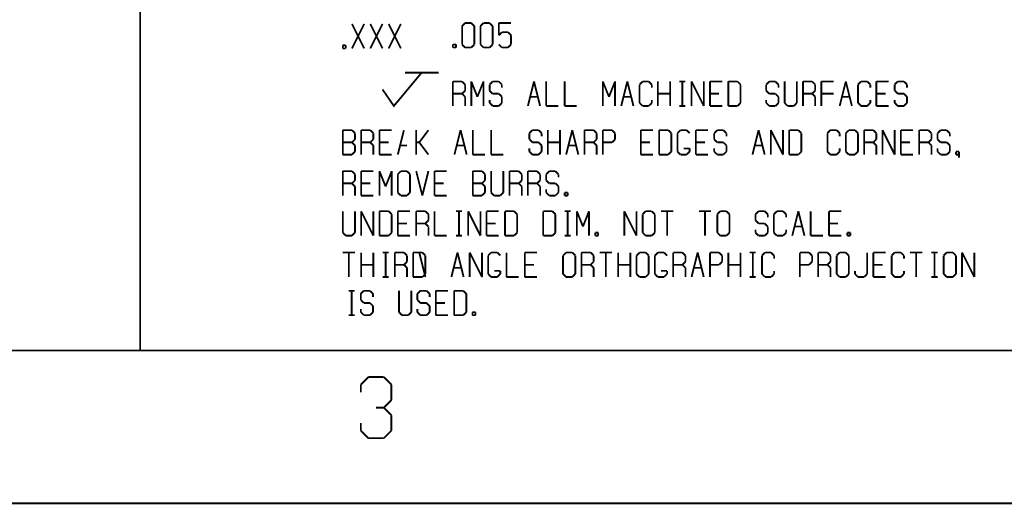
# Model space of a CAD drawing. Extents: x -16.7 to 17.3, y -13.5 to 8.5.
# Tile 24 of 37: x 5.5 to 8.7, y -13.5 to -11.9. Entities that reach past the tile are written whole.
import ezdxf

# ---------------------------------------------------------------- set-up
doc = ezdxf.new("R2010")
doc.units = 0
doc.layers.add('FAB_ART', color=2, linetype='CONTINUOUS')

msp = doc.modelspace()

# ---------------------------------------------------------------- linework, layer by layer
at = {"layer": 'FAB_ART', "const_width": 0.006}
for points in [[(-16.6865, -13.509), (17.3135, -13.509), (17.3135, 8.491), (-16.6865, 8.491), (-16.6865, -13.509)], [(-16.1835, -13.009), (16.5805, -13.009), (16.5805, 8.058), (-16.1835, 8.058), (-16.1835, -13.009)], [(5.8785, -10.292), (5.8785, -13.012)], [(6.9405, -11.939), (6.9305, -11.949)], [(6.9605, -11.939), (6.9405, -11.939)], [(6.9705, -11.949), (6.9605, -11.939)], [(7.0005, -11.939), (6.9905, -11.949)], [(7.0205, -11.939), (7.0005, -11.939)], [(7.0305, -11.949), (7.0205, -11.939)], [(7.0505, -11.939), (7.0505, -11.979)], [(7.0905, -11.939), (7.0505, -11.939)], [(6.5705, -12.022), (6.6105, -11.942)], [(6.5705, -11.942), (6.6105, -12.022)], [(6.6305, -12.022), (6.6705, -11.942)], [(6.6305, -11.942), (6.6705, -12.022)], [(6.6905, -12.022), (6.7305, -11.942)], [(6.6905, -11.942), (6.7305, -12.022)], [(6.9305, -11.949), (6.9305, -12.009)], [(6.9705, -12.009), (6.9705, -11.949)], [(6.9905, -11.949), (6.9905, -12.009)], [(7.0305, -12.009), (7.0305, -11.949)], [(7.0505, -11.979), (7.0605, -11.969)], [(7.0605, -11.969), (7.0805, -11.969)], [(7.0805, -11.969), (7.0905, -11.979)], [(7.0905, -11.979), (7.0905, -12.009)], [(6.5405, -12.012), (6.5505, -12.012)], [(6.5405, -12.022), (6.5405, -12.012)], [(6.5505, -12.022), (6.5405, -12.022)], [(6.5505, -12.012), (6.5505, -12.022)], [(6.9005, -12.009), (6.9105, -12.009)], [(6.9005, -12.019), (6.9005, -12.009)], [(6.9105, -12.019), (6.9005, -12.019)], [(6.9105, -12.009), (6.9105, -12.019)], [(6.9305, -12.009), (6.9405, -12.019)], [(6.9405, -12.019), (6.9605, -12.019)], [(6.9605, -12.019), (6.9705, -12.009)], [(6.9905, -12.009), (7.0005, -12.019)], [(7.0005, -12.019), (7.0205, -12.019)], [(7.0205, -12.019), (7.0305, -12.009)], [(7.0605, -12.019), (7.0505, -12.009)], [(7.0805, -12.019), (7.0605, -12.019)], [(7.0905, -12.009), (7.0805, -12.019)], [(6.6705, -12.156), (6.7075, -12.21), (6.7985, -12.101)], [(6.7435, -12.101), (6.8535, -12.101)], [(6.9005, -12.13), (6.9305, -12.13)], [(6.9005, -12.21), (6.9005, -12.13)], [(6.9305, -12.13), (6.9405, -12.14)], [(6.9605, -12.13), (6.9805, -12.18)], [(6.9605, -12.21), (6.9605, -12.13)], [(6.9805, -12.18), (7.0005, -12.13)], [(7.0005, -12.13), (7.0005, -12.21)], [(7.0205, -12.14), (7.0305, -12.13)], [(7.0305, -12.13), (7.0505, -12.13)], [(7.0505, -12.13), (7.0605, -12.14)], [(7.1455, -12.21), (7.1655, -12.13)], [(7.1655, -12.13), (7.1855, -12.21)], [(7.2055, -12.13), (7.2055, -12.21)], [(7.2655, -12.13), (7.2655, -12.21)], [(7.3905, -12.13), (7.4105, -12.18)], [(7.3905, -12.21), (7.3905, -12.13)], [(7.4105, -12.18), (7.4305, -12.13)], [(7.4305, -12.13), (7.4305, -12.21)], [(7.4505, -12.21), (7.4705, -12.13)], [(7.4705, -12.13), (7.4905, -12.21)], [(7.5205, -12.13), (7.5105, -12.14)], [(7.5405, -12.13), (7.5205, -12.13)], [(7.5505, -12.14), (7.5405, -12.13)], [(7.5705, -12.13), (7.5705, -12.21)], [(7.6105, -12.13), (7.6105, -12.21)], [(7.6405, -12.13), (7.6605, -12.13)], [(7.6505, -12.13), (7.6505, -12.21)], [(7.6805, -12.13), (7.7205, -12.21)], [(7.6805, -12.21), (7.6805, -12.13)], [(7.7205, -12.21), (7.7205, -12.13)], [(7.7405, -12.13), (7.7405, -12.21)], [(7.7805, -12.13), (7.7405, -12.13)], [(7.8005, -12.13), (7.8305, -12.13)], [(7.8005, -12.21), (7.8005, -12.13)], [(7.8305, -12.13), (7.8405, -12.14)], [(7.9245, -12.14), (7.9345, -12.13)], [(7.9345, -12.13), (7.9545, -12.13)], [(7.9545, -12.13), (7.9645, -12.14)], [(7.9845, -12.13), (7.9845, -12.2)], [(8.0245, -12.2), (8.0245, -12.13)], [(8.0445, -12.13), (8.0745, -12.13)], [(8.0445, -12.21), (8.0445, -12.13)], [(8.0745, -12.13), (8.0845, -12.14)], [(8.1045, -12.13), (8.1045, -12.21)], [(8.1445, -12.13), (8.1045, -12.13)], [(8.1645, -12.21), (8.1845, -12.13)], [(8.1845, -12.13), (8.2045, -12.21)], [(8.2345, -12.13), (8.2245, -12.14)], [(8.2545, -12.13), (8.2345, -12.13)], [(8.2645, -12.14), (8.2545, -12.13)], [(8.2845, -12.13), (8.2845, -12.21)], [(8.3245, -12.13), (8.2845, -12.13)], [(8.3445, -12.14), (8.3545, -12.13)], [(8.3545, -12.13), (8.3745, -12.13)], [(8.3745, -12.13), (8.3845, -12.14)], [(6.9405, -12.16), (6.9305, -12.17)], [(6.9405, -12.14), (6.9405, -12.16)], [(7.0205, -12.16), (7.0205, -12.14)], [(7.0305, -12.17), (7.0205, -12.16)], [(7.0605, -12.14), (7.0605, -12.15)], [(7.5105, -12.14), (7.5105, -12.2)], [(7.5505, -12.15), (7.5505, -12.14)], [(7.8405, -12.14), (7.8405, -12.2)], [(7.9245, -12.16), (7.9245, -12.14)], [(7.9345, -12.17), (7.9245, -12.16)], [(7.9645, -12.14), (7.9645, -12.15)], [(8.0845, -12.16), (8.0745, -12.17)], [(8.0845, -12.14), (8.0845, -12.16)], [(8.2245, -12.14), (8.2245, -12.2)], [(8.2645, -12.15), (8.2645, -12.14)], [(8.3445, -12.16), (8.3445, -12.14)], [(8.3545, -12.17), (8.3445, -12.16)], [(8.3845, -12.14), (8.3845, -12.15)], [(6.9305, -12.17), (6.9005, -12.17)], [(6.9305, -12.17), (6.9405, -12.18)], [(6.9405, -12.18), (6.9405, -12.21)], [(7.0205, -12.19), (7.0205, -12.2)], [(7.0505, -12.17), (7.0305, -12.17)], [(7.0605, -12.18), (7.0505, -12.17)], [(7.0605, -12.2), (7.0605, -12.18)], [(7.1555, -12.18), (7.1755, -12.18)], [(7.4605, -12.18), (7.4805, -12.18)], [(7.5505, -12.2), (7.5505, -12.19)], [(7.5705, -12.17), (7.6105, -12.17)], [(7.7405, -12.17), (7.7705, -12.17)], [(7.9245, -12.19), (7.9245, -12.2)], [(7.9545, -12.17), (7.9345, -12.17)], [(7.9645, -12.18), (7.9545, -12.17)], [(7.9645, -12.2), (7.9645, -12.18)], [(8.0745, -12.17), (8.0445, -12.17)], [(8.0745, -12.17), (8.0845, -12.18)], [(8.0845, -12.18), (8.0845, -12.21)], [(8.1045, -12.17), (8.1045, -12.21)], [(8.1045, -12.17), (8.1445, -12.17)], [(8.1745, -12.18), (8.1945, -12.18)], [(8.2645, -12.2), (8.2645, -12.19)], [(8.2845, -12.17), (8.3145, -12.17)], [(8.3445, -12.19), (8.3445, -12.2)], [(8.3745, -12.17), (8.3545, -12.17)], [(8.3845, -12.18), (8.3745, -12.17)], [(8.3845, -12.2), (8.3845, -12.18)], [(7.0205, -12.2), (7.0305, -12.21)], [(7.0305, -12.21), (7.0505, -12.21)], [(7.0505, -12.21), (7.0605, -12.2)], [(7.2055, -12.21), (7.2455, -12.21)], [(7.2655, -12.21), (7.3055, -12.21)], [(7.5105, -12.2), (7.5205, -12.21)], [(7.5205, -12.21), (7.5405, -12.21)], [(7.5405, -12.21), (7.5505, -12.2)], [(7.6405, -12.21), (7.6605, -12.21)], [(7.7405, -12.21), (7.7805, -12.21)], [(7.8305, -12.21), (7.8005, -12.21)], [(7.8405, -12.2), (7.8305, -12.21)], [(7.9245, -12.2), (7.9345, -12.21)], [(7.9345, -12.21), (7.9545, -12.21)], [(7.9545, -12.21), (7.9645, -12.2)], [(7.9845, -12.2), (7.9945, -12.21)], [(7.9945, -12.21), (8.0145, -12.21)], [(8.0145, -12.21), (8.0245, -12.2)], [(8.2245, -12.2), (8.2345, -12.21)], [(8.2345, -12.21), (8.2545, -12.21)], [(8.2545, -12.21), (8.2645, -12.2)], [(8.2845, -12.21), (8.3245, -12.21)], [(8.3445, -12.2), (8.3545, -12.21)], [(8.3545, -12.21), (8.3745, -12.21)], [(8.3745, -12.21), (8.3845, -12.2)], [(6.5405, -12.289), (6.5705, -12.289)], [(6.5405, -12.369), (6.5405, -12.289)], [(6.5705, -12.289), (6.5805, -12.299)], [(6.6005, -12.289), (6.6305, -12.289)], [(6.6005, -12.369), (6.6005, -12.289)], [(6.6305, -12.289), (6.6405, -12.299)], [(6.6605, -12.289), (6.6605, -12.369)], [(6.7005, -12.289), (6.6605, -12.289)], [(6.7205, -12.369), (6.7405, -12.289)], [(6.7805, -12.289), (6.7805, -12.369)], [(6.8205, -12.289), (6.7905, -12.329)], [(6.9055, -12.369), (6.9255, -12.289)], [(6.9255, -12.289), (6.9455, -12.369)], [(6.9655, -12.289), (6.9655, -12.369)], [(7.0255, -12.289), (7.0255, -12.369)], [(7.1505, -12.299), (7.1605, -12.289)], [(7.1605, -12.289), (7.1805, -12.289)], [(7.1805, -12.289), (7.1905, -12.299)], [(7.2105, -12.289), (7.2105, -12.369)], [(7.2505, -12.289), (7.2505, -12.369)], [(7.2705, -12.369), (7.2905, -12.289)], [(7.2905, -12.289), (7.3105, -12.369)], [(7.3305, -12.289), (7.3605, -12.289)], [(7.3305, -12.369), (7.3305, -12.289)], [(7.3605, -12.289), (7.3705, -12.299)], [(7.3905, -12.289), (7.4205, -12.289)], [(7.3905, -12.369), (7.3905, -12.289)], [(7.4205, -12.289), (7.4305, -12.299)], [(7.5145, -12.289), (7.5145, -12.369)], [(7.5545, -12.289), (7.5145, -12.289)], [(7.5745, -12.289), (7.6045, -12.289)], [(7.5745, -12.369), (7.5745, -12.289)], [(7.6045, -12.289), (7.6145, -12.299)], [(7.6445, -12.289), (7.6345, -12.299)], [(7.6645, -12.289), (7.6445, -12.289)], [(7.6745, -12.299), (7.6645, -12.289)], [(7.6945, -12.289), (7.6945, -12.369)], [(7.7345, -12.289), (7.6945, -12.289)], [(7.7545, -12.299), (7.7645, -12.289)], [(7.7645, -12.289), (7.7845, -12.289)], [(7.7845, -12.289), (7.7945, -12.299)], [(7.8795, -12.369), (7.8995, -12.289)], [(7.8995, -12.289), (7.9195, -12.369)], [(7.9395, -12.289), (7.9795, -12.369)], [(7.9395, -12.369), (7.9395, -12.289)], [(7.9795, -12.369), (7.9795, -12.289)], [(7.9995, -12.289), (8.0295, -12.289)], [(7.9995, -12.369), (7.9995, -12.289)], [(8.0295, -12.289), (8.0395, -12.299)], [(8.1345, -12.289), (8.1245, -12.299)], [(8.1545, -12.289), (8.1345, -12.289)], [(8.1645, -12.299), (8.1545, -12.289)], [(8.1845, -12.299), (8.1945, -12.289)], [(8.1945, -12.289), (8.2145, -12.289)], [(8.2145, -12.289), (8.2245, -12.299)], [(8.2445, -12.289), (8.2745, -12.289)], [(8.2445, -12.369), (8.2445, -12.289)], [(8.2745, -12.289), (8.2845, -12.299)], [(8.3045, -12.289), (8.3445, -12.369)], [(8.3045, -12.369), (8.3045, -12.289)], [(8.3445, -12.369), (8.3445, -12.289)], [(8.3645, -12.289), (8.3645, -12.369)], [(8.4045, -12.289), (8.3645, -12.289)], [(8.4245, -12.289), (8.4545, -12.289)], [(8.4245, -12.369), (8.4245, -12.289)], [(8.4545, -12.289), (8.4645, -12.299)], [(8.4845, -12.299), (8.4945, -12.289)], [(8.4945, -12.289), (8.5145, -12.289)], [(8.5145, -12.289), (8.5245, -12.299)], [(6.5805, -12.319), (6.5705, -12.329)], [(6.5805, -12.299), (6.5805, -12.319)], [(6.6405, -12.319), (6.6305, -12.329)], [(6.6405, -12.299), (6.6405, -12.319)], [(7.1505, -12.319), (7.1505, -12.299)], [(7.1605, -12.329), (7.1505, -12.319)], [(7.1905, -12.299), (7.1905, -12.309)], [(7.3705, -12.319), (7.3605, -12.329)], [(7.3705, -12.299), (7.3705, -12.319)], [(7.4305, -12.319), (7.4205, -12.329)], [(7.4305, -12.299), (7.4305, -12.319)], [(7.6145, -12.299), (7.6145, -12.359)], [(7.6345, -12.299), (7.6345, -12.359)], [(7.7545, -12.319), (7.7545, -12.299)], [(7.7645, -12.329), (7.7545, -12.319)], [(7.7945, -12.299), (7.7945, -12.309)], [(8.0395, -12.299), (8.0395, -12.359)], [(8.1245, -12.299), (8.1245, -12.359)], [(8.1645, -12.309), (8.1645, -12.299)], [(8.1845, -12.359), (8.1845, -12.299)], [(8.2245, -12.299), (8.2245, -12.359)], [(8.2845, -12.319), (8.2745, -12.329)], [(8.2845, -12.299), (8.2845, -12.319)], [(8.4645, -12.319), (8.4545, -12.329)], [(8.4645, -12.299), (8.4645, -12.319)], [(8.4845, -12.319), (8.4845, -12.299)], [(8.4945, -12.329), (8.4845, -12.319)], [(8.5245, -12.299), (8.5245, -12.309)], [(6.5405, -12.329), (6.5705, -12.329)], [(6.5705, -12.329), (6.5805, -12.339)], [(6.5805, -12.359), (6.5705, -12.369)], [(6.5805, -12.339), (6.5805, -12.359)], [(6.6305, -12.329), (6.6005, -12.329)], [(6.6305, -12.329), (6.6405, -12.339)], [(6.6405, -12.339), (6.6405, -12.369)], [(6.6605, -12.329), (6.6905, -12.329)], [(6.7305, -12.339), (6.7505, -12.339)], [(6.7905, -12.329), (6.7805, -12.329)], [(6.7905, -12.329), (6.8205, -12.369)], [(6.9155, -12.339), (6.9355, -12.339)], [(7.1505, -12.349), (7.1505, -12.359)], [(7.1505, -12.359), (7.1605, -12.369)], [(7.1805, -12.329), (7.1605, -12.329)], [(7.1905, -12.339), (7.1805, -12.329)], [(7.1805, -12.369), (7.1905, -12.359)], [(7.1905, -12.359), (7.1905, -12.339)], [(7.2105, -12.329), (7.2505, -12.329)], [(7.2805, -12.339), (7.3005, -12.339)], [(7.3605, -12.329), (7.3305, -12.329)], [(7.3605, -12.329), (7.3705, -12.339)], [(7.3705, -12.339), (7.3705, -12.369)], [(7.4205, -12.329), (7.3905, -12.329)], [(7.5145, -12.329), (7.5445, -12.329)], [(7.6145, -12.359), (7.6045, -12.369)], [(7.6345, -12.359), (7.6445, -12.369)], [(7.6745, -12.349), (7.6545, -12.349)], [(7.6645, -12.369), (7.6745, -12.359)], [(7.6745, -12.359), (7.6745, -12.349)], [(7.6945, -12.329), (7.7245, -12.329)], [(7.7545, -12.349), (7.7545, -12.359)], [(7.7545, -12.359), (7.7645, -12.369)], [(7.7845, -12.329), (7.7645, -12.329)], [(7.7945, -12.339), (7.7845, -12.329)], [(7.7845, -12.369), (7.7945, -12.359)], [(7.7945, -12.359), (7.7945, -12.339)], [(7.8895, -12.339), (7.9095, -12.339)], [(8.0395, -12.359), (8.0295, -12.369)], [(8.1245, -12.359), (8.1345, -12.369)], [(8.1545, -12.369), (8.1645, -12.359)], [(8.1645, -12.359), (8.1645, -12.349)], [(8.1945, -12.369), (8.1845, -12.359)], [(8.2245, -12.359), (8.2145, -12.369)], [(8.2745, -12.329), (8.2445, -12.329)], [(8.2745, -12.329), (8.2845, -12.339)], [(8.2845, -12.339), (8.2845, -12.369)], [(8.3645, -12.329), (8.3945, -12.329)], [(8.4545, -12.329), (8.4245, -12.329)], [(8.4545, -12.329), (8.4645, -12.339)], [(8.4645, -12.339), (8.4645, -12.369)], [(8.4845, -12.349), (8.4845, -12.359)], [(8.4845, -12.359), (8.4945, -12.369)], [(8.5145, -12.329), (8.4945, -12.329)], [(8.5245, -12.339), (8.5145, -12.329)], [(8.5145, -12.369), (8.5245, -12.359)], [(8.5245, -12.359), (8.5245, -12.339)], [(8.5445, -12.359), (8.5545, -12.359)], [(8.5445, -12.369), (8.5445, -12.359)], [(8.5545, -12.359), (8.5545, -12.379)], [(6.5705, -12.369), (6.5405, -12.369)], [(6.6605, -12.369), (6.7005, -12.369)], [(6.9655, -12.369), (7.0055, -12.369)], [(7.0255, -12.369), (7.0655, -12.369)], [(7.1605, -12.369), (7.1805, -12.369)], [(7.5145, -12.369), (7.5545, -12.369)], [(7.6045, -12.369), (7.5745, -12.369)], [(7.6445, -12.369), (7.6645, -12.369)], [(7.6945, -12.369), (7.7345, -12.369)], [(7.7645, -12.369), (7.7845, -12.369)], [(8.0295, -12.369), (7.9995, -12.369)], [(8.1345, -12.369), (8.1545, -12.369)], [(8.2145, -12.369), (8.1945, -12.369)], [(8.3645, -12.369), (8.4045, -12.369)], [(8.4945, -12.369), (8.5145, -12.369)], [(8.5545, -12.369), (8.5445, -12.369)], [(6.5405, -12.503), (6.5405, -12.423)], [(6.5405, -12.423), (6.5705, -12.423)], [(6.5705, -12.423), (6.5805, -12.433)], [(6.6005, -12.423), (6.6005, -12.503)], [(6.6405, -12.423), (6.6005, -12.423)], [(6.6605, -12.423), (6.6805, -12.473)], [(6.6605, -12.503), (6.6605, -12.423)], [(6.6805, -12.473), (6.7005, -12.423)], [(6.7005, -12.423), (6.7005, -12.503)], [(6.7205, -12.433), (6.7305, -12.423)], [(6.7305, -12.423), (6.7505, -12.423)], [(6.7505, -12.423), (6.7605, -12.433)], [(6.7805, -12.423), (6.8005, -12.503)], [(6.8005, -12.503), (6.8205, -12.423)], [(6.8405, -12.423), (6.8405, -12.503)], [(6.8805, -12.423), (6.8405, -12.423)], [(6.9655, -12.503), (6.9655, -12.423)], [(6.9655, -12.423), (6.9955, -12.423)], [(6.9955, -12.423), (7.0055, -12.433)], [(7.0255, -12.423), (7.0255, -12.493)], [(7.0655, -12.493), (7.0655, -12.423)], [(7.0855, -12.503), (7.0855, -12.423)], [(7.0855, -12.423), (7.1155, -12.423)], [(7.1155, -12.423), (7.1255, -12.433)], [(7.1455, -12.503), (7.1455, -12.423)], [(7.1455, -12.423), (7.1755, -12.423)], [(7.1755, -12.423), (7.1855, -12.433)], [(7.2055, -12.433), (7.2155, -12.423)], [(7.2155, -12.423), (7.2355, -12.423)], [(7.2355, -12.423), (7.2455, -12.433)], [(6.5805, -12.453), (6.5705, -12.463)], [(6.5805, -12.433), (6.5805, -12.453)], [(6.7205, -12.493), (6.7205, -12.433)], [(6.7605, -12.433), (6.7605, -12.493)], [(7.0055, -12.453), (6.9955, -12.463)], [(7.0055, -12.433), (7.0055, -12.453)], [(7.1255, -12.453), (7.1155, -12.463)], [(7.1255, -12.433), (7.1255, -12.453)], [(7.1855, -12.453), (7.1755, -12.463)], [(7.1855, -12.433), (7.1855, -12.453)], [(7.2055, -12.453), (7.2055, -12.433)], [(7.2155, -12.463), (7.2055, -12.453)], [(7.2455, -12.433), (7.2455, -12.443)], [(6.5705, -12.463), (6.5405, -12.463)], [(6.5705, -12.463), (6.5805, -12.473)], [(6.5805, -12.473), (6.5805, -12.503)], [(6.6005, -12.463), (6.6305, -12.463)], [(6.8405, -12.463), (6.8705, -12.463)], [(6.9655, -12.463), (6.9955, -12.463)], [(6.9955, -12.463), (7.0055, -12.473)], [(7.0055, -12.473), (7.0055, -12.493)], [(7.1155, -12.463), (7.0855, -12.463)], [(7.1155, -12.463), (7.1255, -12.473)], [(7.1255, -12.473), (7.1255, -12.503)], [(7.1755, -12.463), (7.1455, -12.463)], [(7.1755, -12.463), (7.1855, -12.473)], [(7.1855, -12.473), (7.1855, -12.503)], [(7.2055, -12.483), (7.2055, -12.493)], [(7.2355, -12.463), (7.2155, -12.463)], [(7.2455, -12.473), (7.2355, -12.463)], [(7.2455, -12.493), (7.2455, -12.473)], [(6.6005, -12.503), (6.6405, -12.503)], [(6.7305, -12.503), (6.7205, -12.493)], [(6.7505, -12.503), (6.7305, -12.503)], [(6.7605, -12.493), (6.7505, -12.503)], [(6.8405, -12.503), (6.8805, -12.503)], [(6.9955, -12.503), (6.9655, -12.503)], [(7.0055, -12.493), (6.9955, -12.503)], [(7.0255, -12.493), (7.0355, -12.503)], [(7.0355, -12.503), (7.0555, -12.503)], [(7.0555, -12.503), (7.0655, -12.493)], [(7.2055, -12.493), (7.2155, -12.503)], [(7.2155, -12.503), (7.2355, -12.503)], [(7.2355, -12.503), (7.2455, -12.493)], [(7.2655, -12.493), (7.2755, -12.493)], [(7.2655, -12.503), (7.2655, -12.493)], [(7.2755, -12.503), (7.2655, -12.503)], [(7.2755, -12.493), (7.2755, -12.503)], [(6.5405, -12.554), (6.5405, -12.624)], [(6.5805, -12.624), (6.5805, -12.554)], [(6.6005, -12.554), (6.6405, -12.634)], [(6.6005, -12.634), (6.6005, -12.554)], [(6.6405, -12.634), (6.6405, -12.554)], [(6.6605, -12.554), (6.6905, -12.554)], [(6.6605, -12.634), (6.6605, -12.554)], [(6.6905, -12.554), (6.7005, -12.564)], [(6.7005, -12.564), (6.7005, -12.624)], [(6.7205, -12.554), (6.7205, -12.634)], [(6.7605, -12.554), (6.7205, -12.554)], [(6.7805, -12.554), (6.8105, -12.554)], [(6.7805, -12.634), (6.7805, -12.554)], [(6.8105, -12.554), (6.8205, -12.564)], [(6.8205, -12.584), (6.8105, -12.594)], [(6.8205, -12.564), (6.8205, -12.584)], [(6.8405, -12.554), (6.8405, -12.634)], [(6.9105, -12.554), (6.9305, -12.554)], [(6.9205, -12.554), (6.9205, -12.634)], [(6.9505, -12.554), (6.9905, -12.634)], [(6.9505, -12.634), (6.9505, -12.554)], [(6.9905, -12.634), (6.9905, -12.554)], [(7.0105, -12.554), (7.0105, -12.634)], [(7.0505, -12.554), (7.0105, -12.554)], [(7.0705, -12.554), (7.1005, -12.554)], [(7.0705, -12.634), (7.0705, -12.554)], [(7.1005, -12.554), (7.1105, -12.564)], [(7.1105, -12.564), (7.1105, -12.624)], [(7.1955, -12.554), (7.2255, -12.554)], [(7.1955, -12.634), (7.1955, -12.554)], [(7.2255, -12.554), (7.2355, -12.564)], [(7.2355, -12.564), (7.2355, -12.624)], [(7.2655, -12.554), (7.2855, -12.554)], [(7.2755, -12.554), (7.2755, -12.634)], [(7.3055, -12.554), (7.3255, -12.604)], [(7.3055, -12.634), (7.3055, -12.554)], [(7.3255, -12.604), (7.3455, -12.554)], [(7.3455, -12.554), (7.3455, -12.634)], [(7.4605, -12.554), (7.5005, -12.634)], [(7.4605, -12.634), (7.4605, -12.554)], [(7.5005, -12.634), (7.5005, -12.554)], [(7.5205, -12.564), (7.5305, -12.554)], [(7.5205, -12.624), (7.5205, -12.564)], [(7.5305, -12.554), (7.5505, -12.554)], [(7.5505, -12.554), (7.5605, -12.564)], [(7.5605, -12.564), (7.5605, -12.624)], [(7.5805, -12.554), (7.6205, -12.554)], [(7.6005, -12.554), (7.6005, -12.634)], [(7.7045, -12.554), (7.7445, -12.554)], [(7.7245, -12.554), (7.7245, -12.634)], [(7.7645, -12.564), (7.7745, -12.554)], [(7.7645, -12.624), (7.7645, -12.564)], [(7.7745, -12.554), (7.7945, -12.554)], [(7.7945, -12.554), (7.8045, -12.564)], [(7.8045, -12.564), (7.8045, -12.624)], [(7.8895, -12.564), (7.8995, -12.554)], [(7.8895, -12.584), (7.8895, -12.564)], [(7.8995, -12.594), (7.8895, -12.584)], [(7.8995, -12.554), (7.9195, -12.554)], [(7.9195, -12.554), (7.9295, -12.564)], [(7.9295, -12.564), (7.9295, -12.574)], [(7.9595, -12.554), (7.9495, -12.564)], [(7.9495, -12.564), (7.9495, -12.624)], [(7.9795, -12.554), (7.9595, -12.554)], [(7.9895, -12.564), (7.9795, -12.554)], [(7.9895, -12.574), (7.9895, -12.564)], [(8.0095, -12.634), (8.0295, -12.554)], [(8.0295, -12.554), (8.0495, -12.634)], [(8.0695, -12.554), (8.0695, -12.634)], [(8.1295, -12.554), (8.1295, -12.634)], [(8.1695, -12.554), (8.1295, -12.554)], [(6.7205, -12.594), (6.7505, -12.594)], [(6.8105, -12.594), (6.7805, -12.594)], [(6.8105, -12.594), (6.8205, -12.604)], [(6.8205, -12.604), (6.8205, -12.634)], [(7.0105, -12.594), (7.0405, -12.594)], [(7.8895, -12.614), (7.8895, -12.624)], [(7.9195, -12.594), (7.8995, -12.594)], [(7.9295, -12.604), (7.9195, -12.594)], [(7.9295, -12.624), (7.9295, -12.604)], [(7.9895, -12.624), (7.9895, -12.614)], [(8.0195, -12.604), (8.0395, -12.604)], [(8.1295, -12.594), (8.1595, -12.594)], [(6.5405, -12.624), (6.5505, -12.634)], [(6.5505, -12.634), (6.5705, -12.634)], [(6.5705, -12.634), (6.5805, -12.624)], [(6.6905, -12.634), (6.6605, -12.634)], [(6.7005, -12.624), (6.6905, -12.634)], [(6.7205, -12.634), (6.7605, -12.634)], [(6.8405, -12.634), (6.8805, -12.634)], [(6.9105, -12.634), (6.9305, -12.634)], [(7.0105, -12.634), (7.0505, -12.634)], [(7.1005, -12.634), (7.0705, -12.634)], [(7.1105, -12.624), (7.1005, -12.634)], [(7.2255, -12.634), (7.1955, -12.634)], [(7.2355, -12.624), (7.2255, -12.634)], [(7.2655, -12.634), (7.2855, -12.634)], [(7.3655, -12.624), (7.3755, -12.624)], [(7.3655, -12.634), (7.3655, -12.624)], [(7.3755, -12.634), (7.3655, -12.634)], [(7.3755, -12.624), (7.3755, -12.634)], [(7.5305, -12.634), (7.5205, -12.624)], [(7.5505, -12.634), (7.5305, -12.634)], [(7.5605, -12.624), (7.5505, -12.634)], [(7.7745, -12.634), (7.7645, -12.624)], [(7.7945, -12.634), (7.7745, -12.634)], [(7.8045, -12.624), (7.7945, -12.634)], [(7.8895, -12.624), (7.8995, -12.634)], [(7.8995, -12.634), (7.9195, -12.634)], [(7.9195, -12.634), (7.9295, -12.624)], [(7.9495, -12.624), (7.9595, -12.634)], [(7.9595, -12.634), (7.9795, -12.634)], [(7.9795, -12.634), (7.9895, -12.624)], [(8.0695, -12.634), (8.1095, -12.634)], [(8.1295, -12.634), (8.1695, -12.634)], [(8.1895, -12.624), (8.1995, -12.624)], [(8.1895, -12.634), (8.1895, -12.624)], [(8.1995, -12.634), (8.1895, -12.634)], [(8.1995, -12.624), (8.1995, -12.634)], [(6.5405, -12.689), (6.5805, -12.689)], [(6.5605, -12.689), (6.5605, -12.769)], [(6.6005, -12.689), (6.6005, -12.769)], [(6.6405, -12.689), (6.6405, -12.769)], [(6.6705, -12.689), (6.6905, -12.689)], [(6.6805, -12.689), (6.6805, -12.769)], [(6.7105, -12.769), (6.7105, -12.689)], [(6.7105, -12.689), (6.7405, -12.689)], [(6.7405, -12.689), (6.7505, -12.699)], [(6.7505, -12.699), (6.7505, -12.719)], [(6.7705, -12.769), (6.7705, -12.689)], [(6.7705, -12.689), (6.8005, -12.689)], [(6.7905, -12.689), (6.8105, -12.769)], [(6.8005, -12.689), (6.8105, -12.699)], [(6.8105, -12.699), (6.8105, -12.759)], [(6.8955, -12.769), (6.9155, -12.689)], [(6.9155, -12.689), (6.9355, -12.769)], [(6.9555, -12.689), (6.9955, -12.769)], [(6.9555, -12.769), (6.9555, -12.689)], [(6.9955, -12.769), (6.9955, -12.689)], [(7.0255, -12.689), (7.0155, -12.699)], [(7.0155, -12.699), (7.0155, -12.759)], [(7.0455, -12.689), (7.0255, -12.689)], [(7.0555, -12.699), (7.0455, -12.689)], [(7.0755, -12.689), (7.0755, -12.769)], [(7.1355, -12.689), (7.1355, -12.769)], [(7.1755, -12.689), (7.1355, -12.689)], [(7.2605, -12.699), (7.2705, -12.689)], [(7.2605, -12.759), (7.2605, -12.699)], [(7.2705, -12.689), (7.2905, -12.689)], [(7.2905, -12.689), (7.3005, -12.699)], [(7.3005, -12.699), (7.3005, -12.759)], [(7.3205, -12.769), (7.3205, -12.689)], [(7.3205, -12.689), (7.3505, -12.689)], [(7.3505, -12.689), (7.3605, -12.699)], [(7.3605, -12.699), (7.3605, -12.719)], [(7.3805, -12.689), (7.4205, -12.689)], [(7.4005, -12.689), (7.4005, -12.769)], [(7.4405, -12.689), (7.4405, -12.769)], [(7.4805, -12.689), (7.4805, -12.769)], [(7.5005, -12.699), (7.5105, -12.689)], [(7.5005, -12.759), (7.5005, -12.699)], [(7.5105, -12.689), (7.5305, -12.689)], [(7.5305, -12.689), (7.5405, -12.699)], [(7.5405, -12.699), (7.5405, -12.759)], [(7.5705, -12.689), (7.5605, -12.699)], [(7.5605, -12.699), (7.5605, -12.759)], [(7.5905, -12.689), (7.5705, -12.689)], [(7.6005, -12.699), (7.5905, -12.689)], [(7.6205, -12.769), (7.6205, -12.689)], [(7.6205, -12.689), (7.6505, -12.689)], [(7.6505, -12.689), (7.6605, -12.699)], [(7.6605, -12.699), (7.6605, -12.719)], [(7.6805, -12.769), (7.7005, -12.689)], [(7.7005, -12.689), (7.7205, -12.769)], [(7.7405, -12.769), (7.7405, -12.689)], [(7.7405, -12.689), (7.7705, -12.689)], [(7.7705, -12.689), (7.7805, -12.699)], [(7.7805, -12.699), (7.7805, -12.719)], [(7.8005, -12.689), (7.8005, -12.769)], [(7.8405, -12.689), (7.8405, -12.769)], [(7.8705, -12.689), (7.8905, -12.689)], [(7.8805, -12.689), (7.8805, -12.769)], [(7.9205, -12.689), (7.9105, -12.699)], [(7.9105, -12.699), (7.9105, -12.759)], [(7.9405, -12.689), (7.9205, -12.689)], [(7.9505, -12.699), (7.9405, -12.689)], [(7.9505, -12.709), (7.9505, -12.699)], [(8.0345, -12.769), (8.0345, -12.689)], [(8.0345, -12.689), (8.0645, -12.689)], [(8.0645, -12.689), (8.0745, -12.699)], [(8.0745, -12.699), (8.0745, -12.719)], [(8.0945, -12.769), (8.0945, -12.689)], [(8.0945, -12.689), (8.1245, -12.689)], [(8.1245, -12.689), (8.1345, -12.699)], [(8.1345, -12.699), (8.1345, -12.719)], [(8.1545, -12.699), (8.1645, -12.689)], [(8.1545, -12.759), (8.1545, -12.699)], [(8.1645, -12.689), (8.1845, -12.689)], [(8.1845, -12.689), (8.1945, -12.699)], [(8.1945, -12.699), (8.1945, -12.759)], [(8.2545, -12.689), (8.2545, -12.759)], [(8.2745, -12.689), (8.2745, -12.769)], [(8.3145, -12.689), (8.2745, -12.689)], [(8.3445, -12.689), (8.3345, -12.699)], [(8.3345, -12.699), (8.3345, -12.759)], [(8.3645, -12.689), (8.3445, -12.689)], [(8.3745, -12.699), (8.3645, -12.689)], [(8.3745, -12.709), (8.3745, -12.699)], [(8.3945, -12.689), (8.4345, -12.689)], [(8.4145, -12.689), (8.4145, -12.769)], [(8.4645, -12.689), (8.4845, -12.689)], [(8.4745, -12.689), (8.4745, -12.769)], [(8.5045, -12.699), (8.5145, -12.689)], [(8.5045, -12.759), (8.5045, -12.699)], [(8.5145, -12.689), (8.5345, -12.689)], [(8.5345, -12.689), (8.5445, -12.699)], [(8.5445, -12.699), (8.5445, -12.759)], [(8.5645, -12.689), (8.6045, -12.769)], [(8.5645, -12.769), (8.5645, -12.689)], [(8.6045, -12.769), (8.6045, -12.689)], [(6.6005, -12.729), (6.6405, -12.729)], [(6.7405, -12.729), (6.7105, -12.729)], [(6.7505, -12.719), (6.7405, -12.729)], [(6.7405, -12.729), (6.7505, -12.739)], [(6.7505, -12.739), (6.7505, -12.769)], [(6.9055, -12.739), (6.9255, -12.739)], [(7.1355, -12.729), (7.1655, -12.729)], [(7.3505, -12.729), (7.3205, -12.729)], [(7.3605, -12.719), (7.3505, -12.729)], [(7.3505, -12.729), (7.3605, -12.739)], [(7.3605, -12.739), (7.3605, -12.769)], [(7.4405, -12.729), (7.4805, -12.729)], [(7.6505, -12.729), (7.6205, -12.729)], [(7.6605, -12.719), (7.6505, -12.729)], [(7.6505, -12.729), (7.6605, -12.739)], [(7.6605, -12.739), (7.6605, -12.769)], [(7.6905, -12.739), (7.7105, -12.739)], [(7.7705, -12.729), (7.7405, -12.729)], [(7.7805, -12.719), (7.7705, -12.729)], [(7.8005, -12.729), (7.8405, -12.729)], [(8.0645, -12.729), (8.0345, -12.729)], [(8.0745, -12.719), (8.0645, -12.729)], [(8.1245, -12.729), (8.0945, -12.729)], [(8.1345, -12.719), (8.1245, -12.729)], [(8.1245, -12.729), (8.1345, -12.739)], [(8.1345, -12.739), (8.1345, -12.769)], [(8.2745, -12.729), (8.3045, -12.729)], [(6.6705, -12.769), (6.6905, -12.769)], [(6.8005, -12.769), (6.7705, -12.769)], [(6.8105, -12.759), (6.8005, -12.769)], [(7.0155, -12.759), (7.0255, -12.769)], [(7.0255, -12.769), (7.0455, -12.769)], [(7.0555, -12.749), (7.0355, -12.749)], [(7.0455, -12.769), (7.0555, -12.759)], [(7.0555, -12.759), (7.0555, -12.749)], [(7.0755, -12.769), (7.1155, -12.769)], [(7.1355, -12.769), (7.1755, -12.769)], [(7.2705, -12.769), (7.2605, -12.759)], [(7.2905, -12.769), (7.2705, -12.769)], [(7.3005, -12.759), (7.2905, -12.769)], [(7.5105, -12.769), (7.5005, -12.759)], [(7.5305, -12.769), (7.5105, -12.769)], [(7.5405, -12.759), (7.5305, -12.769)], [(7.5605, -12.759), (7.5705, -12.769)], [(7.5705, -12.769), (7.5905, -12.769)], [(7.6005, -12.749), (7.5805, -12.749)], [(7.5905, -12.769), (7.6005, -12.759)], [(7.6005, -12.759), (7.6005, -12.749)], [(7.8705, -12.769), (7.8905, -12.769)], [(7.9105, -12.759), (7.9205, -12.769)], [(7.9205, -12.769), (7.9405, -12.769)], [(7.9405, -12.769), (7.9505, -12.759)], [(7.9505, -12.759), (7.9505, -12.749)], [(8.1645, -12.769), (8.1545, -12.759)], [(8.1845, -12.769), (8.1645, -12.769)], [(8.1945, -12.759), (8.1845, -12.769)], [(8.2145, -12.759), (8.2145, -12.749)], [(8.2245, -12.769), (8.2145, -12.759)], [(8.2445, -12.769), (8.2245, -12.769)], [(8.2545, -12.759), (8.2445, -12.769)], [(8.2745, -12.769), (8.3145, -12.769)], [(8.3345, -12.759), (8.3445, -12.769)], [(8.3445, -12.769), (8.3645, -12.769)], [(8.3645, -12.769), (8.3745, -12.759)], [(8.3745, -12.759), (8.3745, -12.749)], [(8.4645, -12.769), (8.4845, -12.769)], [(8.5145, -12.769), (8.5045, -12.759)], [(8.5345, -12.769), (8.5145, -12.769)], [(8.5445, -12.759), (8.5345, -12.769)], [(6.5595, -12.814), (6.5795, -12.814)], [(6.5695, -12.814), (6.5695, -12.894)], [(6.5995, -12.824), (6.6095, -12.814)], [(6.5995, -12.844), (6.5995, -12.824)], [(6.6095, -12.814), (6.6295, -12.814)], [(6.6295, -12.814), (6.6395, -12.824)], [(6.6395, -12.824), (6.6395, -12.834)], [(6.7245, -12.814), (6.7245, -12.884)], [(6.7645, -12.884), (6.7645, -12.814)], [(6.7845, -12.824), (6.7945, -12.814)], [(6.7845, -12.844), (6.7845, -12.824)], [(6.7945, -12.814), (6.8145, -12.814)], [(6.8145, -12.814), (6.8245, -12.824)], [(6.8245, -12.824), (6.8245, -12.834)], [(6.8445, -12.814), (6.8445, -12.894)], [(6.8845, -12.814), (6.8445, -12.814)], [(6.9045, -12.814), (6.9345, -12.814)], [(6.9045, -12.894), (6.9045, -12.814)], [(6.9345, -12.814), (6.9445, -12.824)], [(6.9445, -12.824), (6.9445, -12.884)], [(6.6095, -12.854), (6.5995, -12.844)], [(6.5995, -12.874), (6.5995, -12.884)], [(6.6295, -12.854), (6.6095, -12.854)], [(6.6395, -12.864), (6.6295, -12.854)], [(6.6395, -12.884), (6.6395, -12.864)], [(6.7945, -12.854), (6.7845, -12.844)], [(6.7845, -12.874), (6.7845, -12.884)], [(6.8145, -12.854), (6.7945, -12.854)], [(6.8245, -12.864), (6.8145, -12.854)], [(6.8245, -12.884), (6.8245, -12.864)], [(6.8445, -12.854), (6.8745, -12.854)], [(6.5595, -12.894), (6.5795, -12.894)], [(6.5995, -12.884), (6.6095, -12.894)], [(6.6095, -12.894), (6.6295, -12.894)], [(6.6295, -12.894), (6.6395, -12.884)], [(6.7245, -12.884), (6.7345, -12.894)], [(6.7345, -12.894), (6.7545, -12.894)], [(6.7545, -12.894), (6.7645, -12.884)], [(6.7845, -12.884), (6.7945, -12.894)], [(6.7945, -12.894), (6.8145, -12.894)], [(6.8145, -12.894), (6.8245, -12.884)], [(6.8445, -12.894), (6.8845, -12.894)], [(6.9345, -12.894), (6.9045, -12.894)], [(6.9445, -12.884), (6.9345, -12.894)], [(6.9645, -12.884), (6.9745, -12.884)], [(6.9645, -12.894), (6.9645, -12.884)], [(6.9745, -12.894), (6.9645, -12.894)], [(6.9745, -12.884), (6.9745, -12.894)], [(6.5995, -13.121), (6.6245, -13.096)], [(6.6245, -13.096), (6.6745, -13.096)], [(6.6745, -13.096), (6.6995, -13.121)], [(6.5995, -13.146), (6.5995, -13.121)], [(6.6995, -13.121), (6.6995, -13.171)], [(6.6745, -13.196), (6.6495, -13.196)], [(6.6995, -13.171), (6.6745, -13.196)], [(6.6745, -13.196), (6.6995, -13.221)], [(6.6995, -13.221), (6.6995, -13.271)], [(6.5995, -13.271), (6.5995, -13.246)], [(6.6245, -13.296), (6.5995, -13.271)], [(6.6995, -13.271), (6.6745, -13.296)], [(6.6745, -13.296), (6.6245, -13.296)]]:
    msp.add_lwpolyline(points, dxfattribs=at)

doc.saveas('drawing.dxf')
